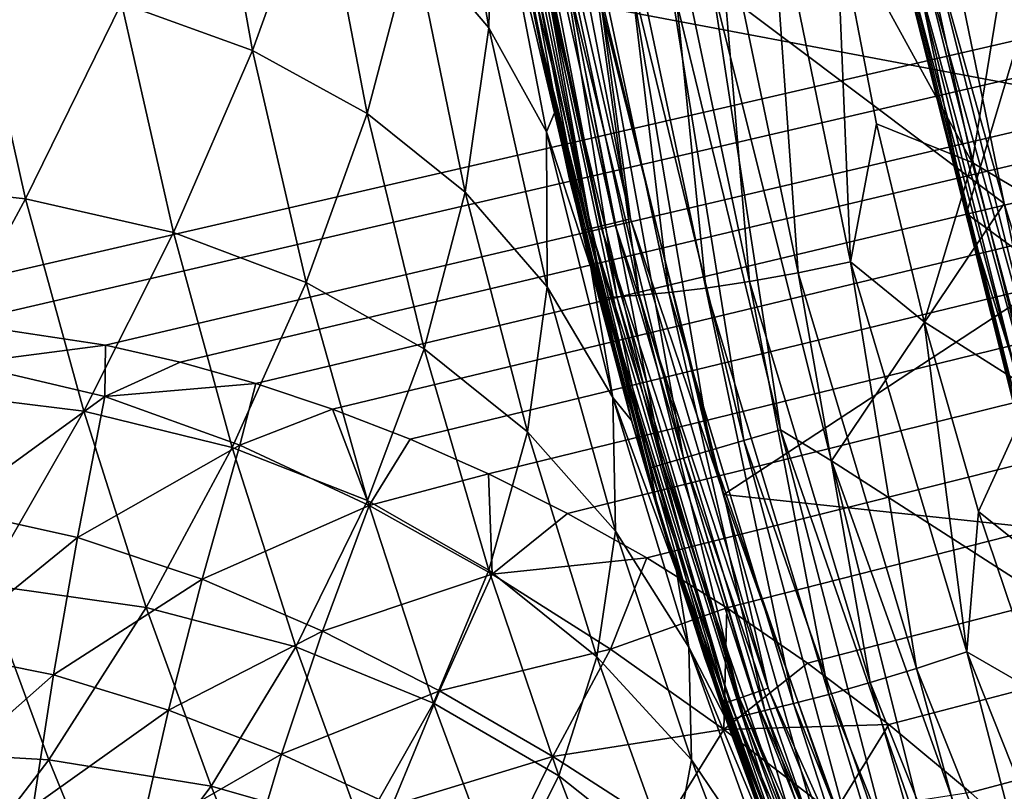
# Model space of a CAD drawing. Header units: millimetres. Extents: x -105 to 105, y -92 to 30.
# Tile 158 of 247: x -24.84 to -20.48, y -14.16 to -10.74. Entities that reach past the tile are written whole.
import ezdxf

# ---------------------------------------------------------------- set-up
doc = ezdxf.new("R2010")
doc.units = ezdxf.units.MM
doc.header["$LTSCALE"] = 59.53398
for name, color, linetype in [('2', 7, 'CONTINUOUS'), ('20', 7, 'CONTINUOUS'), ('29', 7, 'CONTINUOUS'), ('4', 7, 'CONTINUOUS'), ('55', 7, 'CONTINUOUS'), ('57', 7, 'CONTINUOUS'), ('65', 7, 'CONTINUOUS'), ('67', 7, 'CONTINUOUS'), ('69', 7, 'CONTINUOUS'), ('70', 7, 'CONTINUOUS'), ('8', 7, 'CONTINUOUS'), ('86', 7, 'CONTINUOUS'), ('91', 7, 'CONTINUOUS')]:
    doc.layers.add(name, color=color, linetype=linetype)

msp = doc.modelspace()

# ---------------------------------------------------------------- linework, layer by layer
at = {"layer": '2', "color": 7, "linetype": 'CONTINUOUS'}
for points in [[(-20.6462, -11.5957, 46.9009), (-20.253, -10.2786, 47.9938), (-21.0811, -9.4795, 46.9009), (-20.6462, -11.5957, 46.9009)], [(-19.7606, -12.2443, 47.9938), (-20.253, -10.2786, 47.9938), (-20.6462, -11.5957, 46.9009), (-19.7606, -12.2443, 47.9938)], [(-19.9995, -13.657, 46.9009), (-19.7606, -12.2443, 47.9938), (-20.6462, -11.5957, 46.9009), (-19.9995, -13.657, 46.9009)]]:
    msp.add_3dface(points, dxfattribs=at)
at = {"layer": '20', "color": 7, "linetype": 'CONTINUOUS'}
for points in [[(-22.6291, -10.3639, 66.4304), (-22.4059, -11.4439, 66.4285), (-22.6572, -10.0836, 66.7049), (-22.6291, -10.3639, 66.4304)], [(-22.6572, -10.0836, 66.7049), (-22.4059, -11.4439, 66.4285), (-22.2557, -11.9712, 66.7008), (-22.6572, -10.0836, 66.7049)], [(-22.6572, -10.0836, 66.7049), (-22.2557, -11.9712, 66.7008), (-22.5949, -10.0886, 66.9753), (-22.6572, -10.0836, 66.7049)], [(-21.9874, -10.0919, 67.8876), (-21.6082, -11.8978, 67.8755), (-21.7627, -10.076, 68.0477), (-21.9874, -10.0919, 67.8876)], [(-21.7627, -10.076, 68.0477), (-21.3924, -11.8593, 68.0351), (-21.5198, -10.0497, 68.1739), (-21.7627, -10.076, 68.0477)], [(-21.7627, -10.076, 68.0477), (-21.6082, -11.8978, 67.8755), (-21.3924, -11.8593, 68.0351), (-21.7627, -10.076, 68.0477)], [(-21.2241, -10.272, 68.2604), (-21.5198, -10.0497, 68.1739), (-21.1593, -11.8106, 68.1617), (-21.2241, -10.272, 68.2604)], [(-21.5198, -10.0497, 68.1739), (-21.3924, -11.8593, 68.0351), (-21.1593, -11.8106, 68.1617), (-21.5198, -10.0497, 68.1739)], [(-22.5949, -10.0886, 66.9753), (-22.2557, -11.9712, 66.7008), (-22.1955, -11.9662, 66.9702), (-22.5949, -10.0886, 66.9753)], [(-22.5949, -10.0886, 66.9753), (-22.1955, -11.9662, 66.9702), (-22.494, -10.0949, 67.235), (-22.5949, -10.0886, 66.9753)], [(-22.494, -10.0949, 67.235), (-22.1955, -11.9662, 66.9702), (-22.0972, -11.9587, 67.2282), (-22.494, -10.0949, 67.235)], [(-22.494, -10.0949, 67.235), (-22.0972, -11.9587, 67.2282), (-22.3574, -10.0993, 67.4774), (-22.494, -10.0949, 67.235)], [(-22.3574, -10.0993, 67.4774), (-21.9647, -11.9463, 67.4686), (-22.1875, -10.0991, 67.6965), (-22.3574, -10.0993, 67.4774)], [(-22.3574, -10.0993, 67.4774), (-22.0972, -11.9587, 67.2282), (-21.9647, -11.9463, 67.4686), (-22.3574, -10.0993, 67.4774)], [(-22.1875, -10.0991, 67.6965), (-21.8007, -11.9267, 67.6858), (-21.9874, -10.0919, 67.8876), (-22.1875, -10.0991, 67.6965)], [(-22.1875, -10.0991, 67.6965), (-21.9647, -11.9463, 67.4686), (-21.8007, -11.9267, 67.6858), (-22.1875, -10.0991, 67.6965)], [(-21.9874, -10.0919, 67.8876), (-21.8007, -11.9267, 67.6858), (-21.6082, -11.8978, 67.8755), (-21.9874, -10.0919, 67.8876)], [(-21.0443, -11.1983, 68.2542), (-21.2241, -10.272, 68.2604), (-21.1593, -11.8106, 68.1617), (-21.0443, -11.1983, 68.2542)], [(-20.8339, -12.0769, 68.2466), (-21.0443, -11.1983, 68.2542), (-21.1593, -11.8106, 68.1617), (-20.8339, -12.0769, 68.2466)], [(-22.4059, -11.4439, 66.4285), (-22.1309, -12.5127, 66.425), (-22.2557, -11.9712, 66.7008), (-22.4059, -11.4439, 66.4285)], [(-21.3924, -11.8593, 68.0351), (-20.8666, -13.6126, 68.0157), (-21.1593, -11.8106, 68.1617), (-21.3924, -11.8593, 68.0351)], [(-20.8339, -12.0769, 68.2466), (-21.1593, -11.8106, 68.1617), (-20.6448, -13.5396, 68.1432), (-20.8339, -12.0769, 68.2466)], [(-21.1593, -11.8106, 68.1617), (-20.8666, -13.6126, 68.0157), (-20.6448, -13.5396, 68.1432), (-21.1593, -11.8106, 68.1617)], [(-21.6082, -11.8978, 67.8755), (-21.0723, -13.6755, 67.8565), (-21.3924, -11.8593, 68.0351), (-21.6082, -11.8978, 67.8755)], [(-21.3924, -11.8593, 68.0351), (-21.0723, -13.6755, 67.8565), (-20.8666, -13.6126, 68.0157), (-21.3924, -11.8593, 68.0351)], [(-21.8007, -11.9267, 67.6858), (-21.2561, -13.7278, 67.6684), (-21.6082, -11.8978, 67.8755), (-21.8007, -11.9267, 67.6858)], [(-21.6082, -11.8978, 67.8755), (-21.2561, -13.7278, 67.6684), (-21.0723, -13.6755, 67.8565), (-21.6082, -11.8978, 67.8755)], [(-22.1955, -11.9662, 66.9702), (-21.6342, -13.8226, 66.9594), (-22.0972, -11.9587, 67.2282), (-22.1955, -11.9662, 66.9702)], [(-22.0972, -11.9587, 67.2282), (-21.5402, -13.7995, 67.2154), (-21.9647, -11.9463, 67.4686), (-22.0972, -11.9587, 67.2282)], [(-22.0972, -11.9587, 67.2282), (-21.6342, -13.8226, 66.9594), (-21.5402, -13.7995, 67.2154), (-22.0972, -11.9587, 67.2282)], [(-21.9647, -11.9463, 67.4686), (-21.413, -13.7686, 67.4534), (-21.8007, -11.9267, 67.6858), (-21.9647, -11.9463, 67.4686)], [(-21.9647, -11.9463, 67.4686), (-21.5402, -13.7995, 67.2154), (-21.413, -13.7686, 67.4534), (-21.9647, -11.9463, 67.4686)], [(-21.8007, -11.9267, 67.6858), (-21.413, -13.7686, 67.4534), (-21.2561, -13.7278, 67.6684), (-21.8007, -11.9267, 67.6858)], [(-22.2557, -11.9712, 66.7008), (-21.6906, -13.839, 66.6912), (-22.1955, -11.9662, 66.9702), (-22.2557, -11.9712, 66.7008)], [(-22.1309, -12.5127, 66.425), (-21.8057, -13.5651, 66.4197), (-22.2557, -11.9712, 66.7008), (-22.1309, -12.5127, 66.425)], [(-22.2557, -11.9712, 66.7008), (-21.8057, -13.5651, 66.4197), (-21.6906, -13.839, 66.6912), (-22.2557, -11.9712, 66.7008)], [(-22.1955, -11.9662, 66.9702), (-21.6906, -13.839, 66.6912), (-21.6342, -13.8226, 66.9594), (-22.1955, -11.9662, 66.9702)], [(-20.5923, -12.9166, 68.2381), (-20.8339, -12.0769, 68.2466), (-20.6448, -13.5396, 68.1432), (-20.5923, -12.9166, 68.2381)], [(-20.3188, -13.7268, 68.2285), (-20.5923, -12.9166, 68.2381), (-20.6448, -13.5396, 68.1432), (-20.3188, -13.7268, 68.2285)], [(-21.8057, -13.5651, 66.4197), (-21.4324, -14.5957, 66.4127), (-21.6906, -13.839, 66.6912), (-21.8057, -13.5651, 66.4197)], [(-20.8666, -13.6126, 68.0157), (-20.1776, -15.3378, 67.9874), (-20.6448, -13.5396, 68.1432), (-20.8666, -13.6126, 68.0157)], [(-20.3188, -13.7268, 68.2285), (-20.6448, -13.5396, 68.1432), (-19.9682, -15.2396, 68.1153), (-20.3188, -13.7268, 68.2285)], [(-20.6448, -13.5396, 68.1432), (-20.1776, -15.3378, 67.9874), (-19.9682, -15.2396, 68.1153), (-20.6448, -13.5396, 68.1432)], [(-21.0723, -13.6755, 67.8565), (-20.3723, -15.4261, 67.8294), (-20.8666, -13.6126, 68.0157), (-21.0723, -13.6755, 67.8565)], [(-20.8666, -13.6126, 68.0157), (-20.3723, -15.4261, 67.8294), (-20.1776, -15.3378, 67.9874), (-20.8666, -13.6126, 68.0157)], [(-21.2561, -13.7278, 67.6684), (-20.5465, -15.5026, 67.6434), (-21.0723, -13.6755, 67.8565), (-21.2561, -13.7278, 67.6684)], [(-21.0723, -13.6755, 67.8565), (-20.5465, -15.5026, 67.6434), (-20.3723, -15.4261, 67.8294), (-21.0723, -13.6755, 67.8565)], [(-21.413, -13.7686, 67.4534), (-20.6952, -15.5653, 67.4307), (-21.2561, -13.7278, 67.6684), (-21.413, -13.7686, 67.4534)], [(-21.2561, -13.7278, 67.6684), (-20.6952, -15.5653, 67.4307), (-20.5465, -15.5026, 67.6434), (-21.2561, -13.7278, 67.6684)], [(-21.5402, -13.7995, 67.2154), (-20.8155, -15.6157, 67.1953), (-21.413, -13.7686, 67.4534), (-21.5402, -13.7995, 67.2154)], [(-21.413, -13.7686, 67.4534), (-20.8155, -15.6157, 67.1953), (-20.6952, -15.5653, 67.4307), (-21.413, -13.7686, 67.4534)], [(-21.6906, -13.839, 66.6912), (-20.9537, -15.6834, 66.6749), (-21.6342, -13.8226, 66.9594), (-21.6906, -13.839, 66.6912)], [(-21.6342, -13.8226, 66.9594), (-20.9033, -15.655, 66.9416), (-21.5402, -13.7995, 67.2154), (-21.6342, -13.8226, 66.9594)], [(-21.6342, -13.8226, 66.9594), (-20.9537, -15.6834, 66.6749), (-20.9033, -15.655, 66.9416), (-21.6342, -13.8226, 66.9594)], [(-21.5402, -13.7995, 67.2154), (-20.9033, -15.655, 66.9416), (-20.8155, -15.6157, 67.1953), (-21.5402, -13.7995, 67.2154)], [(-21.4324, -14.5957, 66.4127), (-21.0099, -15.6086, 66.4035), (-21.6906, -13.839, 66.6912), (-21.4324, -14.5957, 66.4127)], [(-21.6906, -13.839, 66.6912), (-21.0099, -15.6086, 66.4035), (-20.9537, -15.6834, 66.6749), (-21.6906, -13.839, 66.6912)]]:
    msp.add_3dface(points, dxfattribs=at)
at = {"layer": '29', "color": 7, "linetype": 'CONTINUOUS'}
for points in [[(-22.4059, -11.4439, 66.4285), (-22.6291, -10.3639, 66.4304), (-22.5581, -10.7371, 49.35), (-22.4059, -11.4439, 66.4285)], [(-22.0096, -12.9265, 49.35), (-22.4059, -11.4439, 66.4285), (-22.5581, -10.7371, 49.35), (-22.0096, -12.9265, 49.35)], [(-22.1309, -12.5127, 66.425), (-22.4059, -11.4439, 66.4285), (-22.0096, -12.9265, 49.35), (-22.1309, -12.5127, 66.425)], [(-21.8057, -13.5651, 66.4197), (-22.1309, -12.5127, 66.425), (-22.0096, -12.9265, 49.35), (-21.8057, -13.5651, 66.4197)], [(-21.2492, -15.0517, 49.35), (-21.8057, -13.5651, 66.4197), (-22.0096, -12.9265, 49.35), (-21.2492, -15.0517, 49.35)], [(-21.4324, -14.5957, 66.4127), (-21.8057, -13.5651, 66.4197), (-21.2492, -15.0517, 49.35), (-21.4324, -14.5957, 66.4127)]]:
    msp.add_3dface(points, dxfattribs=at)
at = {"layer": '4', "color": 7, "linetype": 'CONTINUOUS'}
for points in [[(-20.9104, -9.4533, 46.6), (-20.479, -11.5524, 46.6), (-20.8055, -10.3885, 46.6088), (-20.9104, -9.4533, 46.6)], [(-20.6462, -11.5957, 46.9009), (-21.0811, -9.4795, 46.9009), (-20.9389, -10.415, 46.8454), (-20.6462, -11.5957, 46.9009)], [(-20.8055, -10.3885, 46.6088), (-20.2997, -12.4079, 46.6088), (-20.8584, -10.399, 46.6348), (-20.8055, -10.3885, 46.6088)], [(-20.8055, -10.3885, 46.6088), (-20.479, -11.5524, 46.6), (-20.2997, -12.4079, 46.6088), (-20.8055, -10.3885, 46.6088)], [(-20.9306, -10.4134, 46.7274), (-20.4218, -12.4449, 46.7274), (-20.9435, -10.4159, 46.7857), (-20.9306, -10.4134, 46.7274)], [(-20.9435, -10.4159, 46.7857), (-20.4343, -12.4487, 46.7857), (-20.9389, -10.415, 46.8454), (-20.9435, -10.4159, 46.7857)], [(-20.9435, -10.4159, 46.7857), (-20.4218, -12.4449, 46.7274), (-20.4343, -12.4487, 46.7857), (-20.9435, -10.4159, 46.7857)], [(-20.6462, -11.5957, 46.9009), (-20.9389, -10.415, 46.8454), (-20.4298, -12.4473, 46.8454), (-20.6462, -11.5957, 46.9009)], [(-20.9389, -10.415, 46.8454), (-20.4343, -12.4487, 46.7857), (-20.4298, -12.4473, 46.8454), (-20.9389, -10.415, 46.8454)], [(-20.9014, -10.4075, 46.6755), (-20.3932, -12.4362, 46.6755), (-20.9306, -10.4134, 46.7274), (-20.9014, -10.4075, 46.6755)], [(-20.9306, -10.4134, 46.7274), (-20.3932, -12.4362, 46.6755), (-20.4218, -12.4449, 46.7274), (-20.9306, -10.4134, 46.7274)], [(-20.8584, -10.399, 46.6348), (-20.3513, -12.4235, 46.6348), (-20.9014, -10.4075, 46.6755), (-20.8584, -10.399, 46.6348)], [(-20.9014, -10.4075, 46.6755), (-20.3513, -12.4235, 46.6348), (-20.3932, -12.4362, 46.6755), (-20.9014, -10.4075, 46.6755)], [(-20.8584, -10.399, 46.6348), (-20.2997, -12.4079, 46.6088), (-20.3513, -12.4235, 46.6348), (-20.8584, -10.399, 46.6348)], [(-20.479, -11.5524, 46.6), (-19.8375, -13.597, 46.6), (-20.2997, -12.4079, 46.6088), (-20.479, -11.5524, 46.6)], [(-19.9995, -13.657, 46.9009), (-20.6462, -11.5957, 46.9009), (-20.4298, -12.4473, 46.8454), (-19.9995, -13.657, 46.9009)]]:
    msp.add_3dface(points, dxfattribs=at)
at = {"layer": '55', "color": 7, "linetype": 'CONTINUOUS'}
for points in [[(-19.6869, -9.2659, 49.05), (-19.2807, -11.2421, 49.05), (-22.2635, -10.6801, 49.05), (-19.6869, -9.2659, 49.05)], [(-22.2635, -10.6801, 49.05), (-19.2807, -11.2421, 49.05), (-21.7219, -12.8417, 49.05), (-22.2635, -10.6801, 49.05)], [(-19.2807, -11.2421, 49.05), (-18.6768, -13.1671, 49.05), (-21.7219, -12.8417, 49.05), (-19.2807, -11.2421, 49.05)], [(-21.7219, -12.8417, 49.05), (-18.6768, -13.1671, 49.05), (-20.9708, -14.9399, 49.05), (-21.7219, -12.8417, 49.05)], [(-18.6768, -13.1671, 49.05), (-17.8811, -15.0212, 49.05), (-20.9708, -14.9399, 49.05), (-18.6768, -13.1671, 49.05)]]:
    msp.add_3dface(points, dxfattribs=at)
at = {"layer": '57', "color": 7, "linetype": 'CONTINUOUS'}
for points in [[(-22.6788, -9.5107, 49.1378), (-22.2662, -11.6517, 49.1378), (-22.7261, -9.5175, 49.1999), (-22.6788, -9.5107, 49.1378)], [(-22.6172, -9.5019, 49.0901), (-22.2057, -11.637, 49.0901), (-22.6788, -9.5107, 49.1378), (-22.6172, -9.5019, 49.0901)], [(-22.6788, -9.5107, 49.1378), (-22.2057, -11.637, 49.0901), (-22.2662, -11.6517, 49.1378), (-22.6788, -9.5107, 49.1378)], [(-22.5455, -9.4916, 49.0601), (-22.1353, -11.62, 49.0601), (-22.6172, -9.5019, 49.0901), (-22.5455, -9.4916, 49.0601)], [(-22.6172, -9.5019, 49.0901), (-22.1353, -11.62, 49.0601), (-22.2057, -11.637, 49.0901), (-22.6172, -9.5019, 49.0901)], [(-22.5455, -9.4916, 49.0601), (-22.2635, -10.6801, 49.05), (-22.1353, -11.62, 49.0601), (-22.5455, -9.4916, 49.0601)], [(-22.7261, -9.5175, 49.1999), (-22.3126, -11.663, 49.1999), (-22.7558, -9.5218, 49.2724), (-22.7261, -9.5175, 49.1999)], [(-22.5581, -10.7371, 49.35), (-22.7558, -9.5218, 49.2724), (-22.3417, -11.67, 49.2724), (-22.5581, -10.7371, 49.35)], [(-22.7558, -9.5218, 49.2724), (-22.3126, -11.663, 49.1999), (-22.3417, -11.67, 49.2724), (-22.7558, -9.5218, 49.2724)], [(-22.7261, -9.5175, 49.1999), (-22.2662, -11.6517, 49.1378), (-22.3126, -11.663, 49.1999), (-22.7261, -9.5175, 49.1999)], [(-22.2635, -10.6801, 49.05), (-21.7219, -12.8417, 49.05), (-22.1353, -11.62, 49.0601), (-22.2635, -10.6801, 49.05)], [(-22.0096, -12.9265, 49.35), (-22.5581, -10.7371, 49.35), (-22.3417, -11.67, 49.2724), (-22.0096, -12.9265, 49.35)], [(-22.2662, -11.6517, 49.1378), (-21.6519, -13.7438, 49.1378), (-22.3126, -11.663, 49.1999), (-22.2662, -11.6517, 49.1378)], [(-22.2057, -11.637, 49.0901), (-21.5931, -13.7234, 49.0901), (-22.2662, -11.6517, 49.1378), (-22.2057, -11.637, 49.0901)], [(-22.2662, -11.6517, 49.1378), (-21.5931, -13.7234, 49.0901), (-21.6519, -13.7438, 49.1378), (-22.2662, -11.6517, 49.1378)], [(-22.1353, -11.62, 49.0601), (-21.5246, -13.6997, 49.0601), (-22.2057, -11.637, 49.0901), (-22.1353, -11.62, 49.0601)], [(-22.2057, -11.637, 49.0901), (-21.5246, -13.6997, 49.0601), (-21.5931, -13.7234, 49.0901), (-22.2057, -11.637, 49.0901)], [(-22.1353, -11.62, 49.0601), (-21.7219, -12.8417, 49.05), (-21.5246, -13.6997, 49.0601), (-22.1353, -11.62, 49.0601)], [(-22.3126, -11.663, 49.1999), (-21.697, -13.7594, 49.1999), (-22.3417, -11.67, 49.2724), (-22.3126, -11.663, 49.1999)], [(-22.0096, -12.9265, 49.35), (-22.3417, -11.67, 49.2724), (-21.7254, -13.7692, 49.2724), (-22.0096, -12.9265, 49.35)], [(-22.3417, -11.67, 49.2724), (-21.697, -13.7594, 49.1999), (-21.7254, -13.7692, 49.2724), (-22.3417, -11.67, 49.2724)], [(-22.3126, -11.663, 49.1999), (-21.6519, -13.7438, 49.1378), (-21.697, -13.7594, 49.1999), (-22.3126, -11.663, 49.1999)], [(-21.7219, -12.8417, 49.05), (-20.9708, -14.9399, 49.05), (-21.5246, -13.6997, 49.0601), (-21.7219, -12.8417, 49.05)], [(-21.2492, -15.0517, 49.35), (-22.0096, -12.9265, 49.35), (-21.7254, -13.7692, 49.2724), (-21.2492, -15.0517, 49.35)], [(-21.5246, -13.6997, 49.0601), (-20.719, -15.712, 49.0601), (-21.5931, -13.7234, 49.0901), (-21.5246, -13.6997, 49.0601)], [(-21.5246, -13.6997, 49.0601), (-20.9708, -14.9399, 49.05), (-20.719, -15.712, 49.0601), (-21.5246, -13.6997, 49.0601)], [(-21.6519, -13.7438, 49.1378), (-20.8415, -15.768, 49.1378), (-21.697, -13.7594, 49.1999), (-21.6519, -13.7438, 49.1378)], [(-21.5931, -13.7234, 49.0901), (-20.7849, -15.7421, 49.0901), (-21.6519, -13.7438, 49.1378), (-21.5931, -13.7234, 49.0901)], [(-21.6519, -13.7438, 49.1378), (-20.7849, -15.7421, 49.0901), (-20.8415, -15.768, 49.1378), (-21.6519, -13.7438, 49.1378)], [(-21.5931, -13.7234, 49.0901), (-20.719, -15.712, 49.0601), (-20.7849, -15.7421, 49.0901), (-21.5931, -13.7234, 49.0901)], [(-21.697, -13.7594, 49.1999), (-20.8849, -15.7878, 49.1999), (-21.7254, -13.7692, 49.2724), (-21.697, -13.7594, 49.1999)], [(-21.2492, -15.0517, 49.35), (-21.7254, -13.7692, 49.2724), (-20.9122, -15.8003, 49.2724), (-21.2492, -15.0517, 49.35)], [(-21.7254, -13.7692, 49.2724), (-20.8849, -15.7878, 49.1999), (-20.9122, -15.8003, 49.2724), (-21.7254, -13.7692, 49.2724)], [(-21.697, -13.7594, 49.1999), (-20.8415, -15.768, 49.1378), (-20.8849, -15.7878, 49.1999), (-21.697, -13.7594, 49.1999)]]:
    msp.add_3dface(points, dxfattribs=at)
at = {"layer": '65', "color": 7, "linetype": 'CONTINUOUS'}
for points in [[(-57.7932, -12.0501, -18.25), (-64.1, 0, -18.25), (73.1072, 10.7344, -18.25), (-57.7932, -12.0501, -18.25)], [(-25.7269, -12.0501, -18.25), (-57.7932, -12.0501, -18.25), (73.1072, 10.7344, -18.25), (-25.7269, -12.0501, -18.25)], [(-25.1092, -12.0815, -18.25), (-25.7269, -12.0501, -18.25), (73.1072, 10.7344, -18.25), (-25.1092, -12.0815, -18.25)], [(-24.4633, -12.1795, -18.25), (-25.1092, -12.0815, -18.25), (73.1072, 10.7344, -18.25), (-24.4633, -12.1795, -18.25)], [(73.1072, 10.7344, -18.25), (71.8738, 10.4421, -18.25), (-24.4633, -12.1795, -18.25), (73.1072, 10.7344, -18.25)], [(-24.1322, -12.2551, -18.25), (-24.4633, -12.1795, -18.25), (71.8738, 10.4421, -18.25), (-24.1322, -12.2551, -18.25)], [(-23.7962, -12.3493, -18.25), (-24.1322, -12.2551, -18.25), (71.8738, 10.4421, -18.25), (-23.7962, -12.3493, -18.25)], [(-23.456, -12.4627, -18.25), (-23.7962, -12.3493, -18.25), (71.8738, 10.4421, -18.25), (-23.456, -12.4627, -18.25)], [(-23.112, -12.596, -18.25), (-23.456, -12.4627, -18.25), (71.8738, 10.4421, -18.25), (-23.112, -12.596, -18.25)], [(-22.7646, -12.7499, -18.25), (-23.112, -12.596, -18.25), (71.8738, 10.4421, -18.25), (-22.7646, -12.7499, -18.25)], [(-22.4146, -12.9252, -18.25), (-22.7646, -12.7499, -18.25), (71.8738, 10.4421, -18.25), (-22.4146, -12.9252, -18.25)], [(-22.0623, -13.1227, -18.25), (-22.4146, -12.9252, -18.25), (71.8738, 10.4421, -18.25), (-22.0623, -13.1227, -18.25)], [(-21.7076, -13.3435, -18.25), (-22.0623, -13.1227, -18.25), (71.8738, 10.4421, -18.25), (-21.7076, -13.3435, -18.25)], [(-21.3505, -13.5891, -18.25), (-21.7076, -13.3435, -18.25), (71.8738, 10.4421, -18.25), (-21.3505, -13.5891, -18.25)], [(-20.9906, -13.8612, -18.25), (-21.3505, -13.5891, -18.25), (71.8738, 10.4421, -18.25), (-20.9906, -13.8612, -18.25)], [(-20.6274, -14.162, -18.25), (-20.9906, -13.8612, -18.25), (71.8738, 10.4421, -18.25), (-20.6274, -14.162, -18.25)], [(-20.2592, -14.4951, -18.25), (-20.6274, -14.162, -18.25), (71.8738, 10.4421, -18.25), (-20.2592, -14.4951, -18.25)]]:
    msp.add_3dface(points, dxfattribs=at)
at = {"layer": '67', "color": 7, "linetype": 'CONTINUOUS'}
for points in [[(-22.5581, -10.7371, 45.8), (-22.8892, -8.5044, 45.8), (-22.6117, -10.4586, 19.9203), (-22.5581, -10.7371, 45.8)], [(-22.472, -11.15, 19.4657), (-22.5581, -10.7371, 45.8), (-22.6117, -10.4586, 19.9203), (-22.472, -11.15, 19.4657)], [(-22.0096, -12.9265, 45.8), (-22.5581, -10.7371, 45.8), (-22.1307, -12.5135, 18.4349), (-22.0096, -12.9265, 45.8)], [(-22.1307, -12.5135, 18.4349), (-22.5581, -10.7371, 45.8), (-22.3115, -11.8356, 18.9709), (-22.1307, -12.5135, 18.4349)], [(-22.3115, -11.8356, 18.9709), (-22.5581, -10.7371, 45.8), (-22.472, -11.15, 19.4657), (-22.3115, -11.8356, 18.9709)], [(-21.9308, -13.1812, 17.8568), (-22.0096, -12.9265, 45.8), (-22.1307, -12.5135, 18.4349), (-21.9308, -13.1812, 17.8568)], [(-21.2492, -15.0517, 45.8), (-22.0096, -12.9265, 45.8), (-21.4789, -14.4753, 16.5722), (-21.2492, -15.0517, 45.8)], [(-21.4789, -14.4753, 16.5722), (-22.0096, -12.9265, 45.8), (-21.7129, -13.8362, 17.2359), (-21.4789, -14.4753, 16.5722)], [(-21.7129, -13.8362, 17.2359), (-22.0096, -12.9265, 45.8), (-21.9308, -13.1812, 17.8568), (-21.7129, -13.8362, 17.2359)]]:
    msp.add_3dface(points, dxfattribs=at)
at = {"layer": '69', "color": 7, "linetype": 'CONTINUOUS'}
for points in [[(-20.479, -11.5524, 46.6), (-20.9104, -9.4533, 46.6), (-21.7739, -10.5787, 46.6), (-20.479, -11.5524, 46.6)], [(-21.2448, -12.6921, 46.6), (-20.479, -11.5524, 46.6), (-21.7739, -10.5787, 46.6), (-21.2448, -12.6921, 46.6)], [(-19.8375, -13.597, 46.6), (-20.479, -11.5524, 46.6), (-21.2448, -12.6921, 46.6), (-19.8375, -13.597, 46.6)], [(-20.5109, -14.7436, 46.6), (-19.8375, -13.597, 46.6), (-21.2448, -12.6921, 46.6), (-20.5109, -14.7436, 46.6)], [(-18.9925, -15.5662, 46.6), (-19.8375, -13.597, 46.6), (-20.5109, -14.7436, 46.6), (-18.9925, -15.5662, 46.6)]]:
    msp.add_3dface(points, dxfattribs=at)
at = {"layer": '70', "color": 7, "linetype": 'CONTINUOUS'}
for points in [[(-22.8892, -8.5044, 45.8), (-22.5581, -10.7371, 45.8), (-22.5647, -10.599, 45.978), (-22.8892, -8.5044, 45.8)], [(-21.7789, -12.6449, 46.4258), (-22.139, -10.5169, 46.5211), (-22.2882, -10.5457, 46.4258), (-21.7789, -12.6449, 46.4258)], [(-21.6332, -12.6021, 46.5211), (-21.9728, -10.4849, 46.5801), (-22.139, -10.5169, 46.5211), (-21.6332, -12.6021, 46.5211)], [(-21.6332, -12.6021, 46.5211), (-22.139, -10.5169, 46.5211), (-21.7789, -12.6449, 46.4258), (-21.6332, -12.6021, 46.5211)], [(-21.4707, -12.5544, 46.5801), (-21.7739, -10.5787, 46.6), (-21.9728, -10.4849, 46.5801), (-21.4707, -12.5544, 46.5801)], [(-21.4707, -12.5544, 46.5801), (-21.9728, -10.4849, 46.5801), (-21.6332, -12.6021, 46.5211), (-21.4707, -12.5544, 46.5801)], [(-21.9007, -12.6806, 46.2991), (-22.2882, -10.5457, 46.4258), (-22.4128, -10.5697, 46.2991), (-21.9007, -12.6806, 46.2991)], [(-21.7789, -12.6449, 46.4258), (-22.2882, -10.5457, 46.4258), (-21.9007, -12.6806, 46.2991), (-21.7789, -12.6449, 46.4258)], [(-22.0491, -12.7242, 45.978), (-22.5065, -10.5878, 46.1473), (-22.5647, -10.599, 45.978), (-22.0491, -12.7242, 45.978)], [(-22.5581, -10.7371, 45.8), (-22.0491, -12.7242, 45.978), (-22.5647, -10.599, 45.978), (-22.5581, -10.7371, 45.8)], [(-21.9922, -12.7075, 46.1473), (-22.4128, -10.5697, 46.2991), (-22.5065, -10.5878, 46.1473), (-21.9922, -12.7075, 46.1473)], [(-21.9922, -12.7075, 46.1473), (-22.5065, -10.5878, 46.1473), (-22.0491, -12.7242, 45.978), (-21.9922, -12.7075, 46.1473)], [(-21.9007, -12.6806, 46.2991), (-22.4128, -10.5697, 46.2991), (-21.9922, -12.7075, 46.1473), (-21.9007, -12.6806, 46.2991)], [(-21.2448, -12.6921, 46.6), (-21.7739, -10.5787, 46.6), (-21.4707, -12.5544, 46.5801), (-21.2448, -12.6921, 46.6)], [(-22.5581, -10.7371, 45.8), (-22.0096, -12.9265, 45.8), (-22.0491, -12.7242, 45.978), (-22.5581, -10.7371, 45.8)], [(-20.9314, -14.6297, 46.5211), (-21.4707, -12.5544, 46.5801), (-21.6332, -12.6021, 46.5211), (-20.9314, -14.6297, 46.5211)], [(-20.7742, -14.5667, 46.5801), (-21.2448, -12.6921, 46.6), (-21.4707, -12.5544, 46.5801), (-20.7742, -14.5667, 46.5801)], [(-20.7742, -14.5667, 46.5801), (-21.4707, -12.5544, 46.5801), (-20.9314, -14.6297, 46.5211), (-20.7742, -14.5667, 46.5801)], [(-21.0724, -14.6861, 46.4258), (-21.6332, -12.6021, 46.5211), (-21.7789, -12.6449, 46.4258), (-21.0724, -14.6861, 46.4258)], [(-20.9314, -14.6297, 46.5211), (-21.6332, -12.6021, 46.5211), (-21.0724, -14.6861, 46.4258), (-20.9314, -14.6297, 46.5211)], [(-21.1902, -14.7333, 46.2991), (-21.7789, -12.6449, 46.4258), (-21.9007, -12.6806, 46.2991), (-21.1902, -14.7333, 46.2991)], [(-21.0724, -14.6861, 46.4258), (-21.7789, -12.6449, 46.4258), (-21.1902, -14.7333, 46.2991), (-21.0724, -14.6861, 46.4258)], [(-21.2788, -14.7688, 46.1473), (-21.9007, -12.6806, 46.2991), (-21.9922, -12.7075, 46.1473), (-21.2788, -14.7688, 46.1473)], [(-21.1902, -14.7333, 46.2991), (-21.9007, -12.6806, 46.2991), (-21.2788, -14.7688, 46.1473), (-21.1902, -14.7333, 46.2991)], [(-20.5109, -14.7436, 46.6), (-21.2448, -12.6921, 46.6), (-20.7742, -14.5667, 46.5801), (-20.5109, -14.7436, 46.6)], [(-21.3338, -14.7908, 45.978), (-21.9922, -12.7075, 46.1473), (-22.0491, -12.7242, 45.978), (-21.3338, -14.7908, 45.978)], [(-22.0096, -12.9265, 45.8), (-21.3338, -14.7908, 45.978), (-22.0491, -12.7242, 45.978), (-22.0096, -12.9265, 45.8)], [(-21.2788, -14.7688, 46.1473), (-21.9922, -12.7075, 46.1473), (-21.3338, -14.7908, 45.978), (-21.2788, -14.7688, 46.1473)], [(-22.0096, -12.9265, 45.8), (-21.2492, -15.0517, 45.8), (-21.3338, -14.7908, 45.978), (-22.0096, -12.9265, 45.8)]]:
    msp.add_3dface(points, dxfattribs=at)
at = {"layer": '8', "color": 7, "linetype": 'CONTINUOUS'}
for points in [[(-21.2241, -10.272, 68.2604), (-21.0443, -11.1983, 68.2542), (-20.62, -11.3697, 68.3503), (-21.2241, -10.272, 68.2604)], [(-20.8456, -10.3333, 68.3535), (-21.2241, -10.272, 68.2604), (-20.62, -11.3697, 68.3503), (-20.8456, -10.3333, 68.3535)], [(-20.8456, -10.3333, 68.3535), (-20.62, -11.3697, 68.3503), (-20.4768, -10.4896, 68.4372), (-20.8456, -10.3333, 68.3535)], [(-20.4768, -10.4896, 68.4372), (-20.62, -11.3697, 68.3503), (-20.2158, -11.6105, 68.434), (-20.4768, -10.4896, 68.4372)], [(-21.0443, -11.1983, 68.2542), (-20.8339, -12.0769, 68.2466), (-20.62, -11.3697, 68.3503), (-21.0443, -11.1983, 68.2542)], [(-20.62, -11.3697, 68.3503), (-20.8339, -12.0769, 68.2466), (-20.348, -12.3829, 68.3448), (-20.62, -11.3697, 68.3503)], [(-20.62, -11.3697, 68.3503), (-20.348, -12.3829, 68.3448), (-20.2158, -11.6105, 68.434), (-20.62, -11.3697, 68.3503)], [(-20.8339, -12.0769, 68.2466), (-20.5923, -12.9166, 68.2381), (-20.348, -12.3829, 68.3448), (-20.8339, -12.0769, 68.2466)], [(-20.348, -12.3829, 68.3448), (-20.5923, -12.9166, 68.2381), (-20.0296, -13.3682, 68.3371), (-20.348, -12.3829, 68.3448)], [(-20.5923, -12.9166, 68.2381), (-20.3188, -13.7268, 68.2285), (-20.0296, -13.3682, 68.3371), (-20.5923, -12.9166, 68.2381)]]:
    msp.add_3dface(points, dxfattribs=at)
at = {"layer": '86', "color": 7, "linetype": 'CONTINUOUS'}
for points in [[(-22.7641, -10.7734, 17.4651), (-22.9704, -9.5679, 18.2456), (-23.0994, -10.3791, 16.7831), (-22.7641, -10.7734, 17.4651)], [(-22.7641, -10.7734, 17.4651), (-22.7469, -9.9911, 19.0411), (-22.9704, -9.5679, 18.2456), (-22.7641, -10.7734, 17.4651)], [(-23.8111, -10.8731, 14.8353), (-24.0069, -9.7886, 15.6187), (-24.3914, -10.6642, 14.3681), (-23.8111, -10.8731, 14.8353)], [(-23.8111, -10.8731, 14.8353), (-23.5137, -10.0508, 16.1676), (-24.0069, -9.7886, 15.6187), (-23.8111, -10.8731, 14.8353)], [(-22.5077, -11.2337, 18.2138), (-22.7469, -9.9911, 19.0411), (-22.7641, -10.7734, 17.4651), (-22.5077, -11.2337, 18.2138)], [(-22.472, -11.15, 19.4657), (-22.6117, -10.4586, 19.9203), (-22.7469, -9.9911, 19.0411), (-22.472, -11.15, 19.4657)], [(-22.5077, -11.2337, 18.2138), (-22.472, -11.15, 19.4657), (-22.7469, -9.9911, 19.0411), (-22.5077, -11.2337, 18.2138)], [(-23.3033, -11.1522, 15.3607), (-23.5137, -10.0508, 16.1676), (-23.8111, -10.8731, 14.8353), (-23.3033, -11.1522, 15.3607)], [(-23.3033, -11.1522, 15.3607), (-23.0994, -10.3791, 16.7831), (-23.5137, -10.0508, 16.1676), (-23.3033, -11.1522, 15.3607)], [(-22.8678, -11.5017, 15.9445), (-23.0994, -10.3791, 16.7831), (-23.3033, -11.1522, 15.3607), (-22.8678, -11.5017, 15.9445)], [(-22.8678, -11.5017, 15.9445), (-22.7641, -10.7734, 17.4651), (-23.0994, -10.3791, 16.7831), (-22.8678, -11.5017, 15.9445)], [(-24.817, -11.5309, 13.1142), (-25.044, -10.5256, 13.9593), (-25.5381, -11.4547, 12.7655), (-24.817, -11.5309, 13.1142)], [(-24.817, -11.5309, 13.1142), (-24.3914, -10.6642, 14.3681), (-25.044, -10.5256, 13.9593), (-24.817, -11.5309, 13.1142)], [(-24.1619, -11.6799, 13.5132), (-24.3914, -10.6642, 14.3681), (-24.817, -11.5309, 13.1142), (-24.1619, -11.6799, 13.5132)], [(-24.1619, -11.6799, 13.5132), (-23.8111, -10.8731, 14.8353), (-24.3914, -10.6642, 14.3681), (-24.1619, -11.6799, 13.5132)], [(-22.5047, -11.9215, 16.5864), (-22.7641, -10.7734, 17.4651), (-22.8678, -11.5017, 15.9445), (-22.5047, -11.9215, 16.5864)], [(-22.5047, -11.9215, 16.5864), (-22.5077, -11.2337, 18.2138), (-22.7641, -10.7734, 17.4651), (-22.5047, -11.9215, 16.5864)], [(-23.5728, -11.9018, 13.9627), (-23.8111, -10.8731, 14.8353), (-24.1619, -11.6799, 13.5132), (-23.5728, -11.9018, 13.9627)], [(-23.5728, -11.9018, 13.9627), (-23.3033, -11.1522, 15.3607), (-23.8111, -10.8731, 14.8353), (-23.5728, -11.9018, 13.9627)], [(-23.0498, -12.1966, 14.4626), (-23.3033, -11.1522, 15.3607), (-23.5728, -11.9018, 13.9627), (-23.0498, -12.1966, 14.4626)], [(-23.0498, -12.1966, 14.4626), (-22.8678, -11.5017, 15.9445), (-23.3033, -11.1522, 15.3607), (-23.0498, -12.1966, 14.4626)], [(-22.3115, -11.8356, 18.9709), (-22.472, -11.15, 19.4657), (-22.5077, -11.2337, 18.2138), (-22.3115, -11.8356, 18.9709)], [(-22.2141, -12.4115, 17.2866), (-22.3115, -11.8356, 18.9709), (-22.5077, -11.2337, 18.2138), (-22.2141, -12.4115, 17.2866)], [(-22.2141, -12.4115, 17.2866), (-22.5077, -11.2337, 18.2138), (-22.5047, -11.9215, 16.5864), (-22.2141, -12.4115, 17.2866)], [(-25.2785, -12.3843, 11.8476), (-24.817, -11.5309, 13.1142), (-25.5381, -11.4547, 12.7655), (-25.2785, -12.3843, 11.8476)], [(-22.5927, -12.5642, 15.0128), (-22.8678, -11.5017, 15.9445), (-23.0498, -12.1966, 14.4626), (-22.5927, -12.5642, 15.0128)], [(-22.5927, -12.5642, 15.0128), (-22.5047, -11.9215, 16.5864), (-22.8678, -11.5017, 15.9445), (-22.5927, -12.5642, 15.0128)], [(-24.5597, -12.4718, 12.1908), (-24.817, -11.5309, 13.1142), (-25.2785, -12.3843, 11.8476), (-24.5597, -12.4718, 12.1908)], [(-24.5597, -12.4718, 12.1908), (-24.1619, -11.6799, 13.5132), (-24.817, -11.5309, 13.1142), (-24.5597, -12.4718, 12.1908)], [(-23.9009, -12.6332, 12.5769), (-24.1619, -11.6799, 13.5132), (-24.5597, -12.4718, 12.1908), (-23.9009, -12.6332, 12.5769)], [(-23.9009, -12.6332, 12.5769), (-23.5728, -11.9018, 13.9627), (-24.1619, -11.6799, 13.5132), (-23.9009, -12.6332, 12.5769)], [(-22.1307, -12.5135, 18.4349), (-22.3115, -11.8356, 18.9709), (-22.2141, -12.4115, 17.2866), (-22.1307, -12.5135, 18.4349)], [(-23.3021, -12.8685, 13.0061), (-23.5728, -11.9018, 13.9627), (-23.9009, -12.6332, 12.5769), (-23.3021, -12.8685, 13.0061)], [(-23.3021, -12.8685, 13.0061), (-23.0498, -12.1966, 14.4626), (-23.5728, -11.9018, 13.9627), (-23.3021, -12.8685, 13.0061)], [(-22.2016, -13.0047, 15.6135), (-22.5047, -11.9215, 16.5864), (-22.5927, -12.5642, 15.0128), (-22.2016, -13.0047, 15.6135)], [(-22.2016, -13.0047, 15.6135), (-22.2141, -12.4115, 17.2866), (-22.5047, -11.9215, 16.5864), (-22.2016, -13.0047, 15.6135)], [(-22.7631, -13.1777, 13.4782), (-23.0498, -12.1966, 14.4626), (-23.3021, -12.8685, 13.0061), (-22.7631, -13.1777, 13.4782)], [(-22.7631, -13.1777, 13.4782), (-22.5927, -12.5642, 15.0128), (-23.0498, -12.1966, 14.4626), (-22.7631, -13.1777, 13.4782)], [(-25.0006, -13.2405, 10.8612), (-24.5597, -12.4718, 12.1908), (-25.2785, -12.3843, 11.8476), (-25.0006, -13.2405, 10.8612)], [(-21.9308, -13.1812, 17.8568), (-22.1307, -12.5135, 18.4349), (-22.2141, -12.4115, 17.2866), (-21.9308, -13.1812, 17.8568)], [(-21.8764, -13.5181, 16.2646), (-21.9308, -13.1812, 17.8568), (-22.2141, -12.4115, 17.2866), (-21.8764, -13.5181, 16.2646)], [(-21.8764, -13.5181, 16.2646), (-22.2141, -12.4115, 17.2866), (-22.2016, -13.0047, 15.6135), (-21.8764, -13.5181, 16.2646)], [(-24.2824, -13.3419, 11.1946), (-24.5597, -12.4718, 12.1908), (-25.0006, -13.2405, 10.8612), (-24.2824, -13.3419, 11.1946)], [(-24.2824, -13.3419, 11.1946), (-23.9009, -12.6332, 12.5769), (-24.5597, -12.4718, 12.1908), (-24.2824, -13.3419, 11.1946)], [(-22.2841, -13.5609, 13.9934), (-22.5927, -12.5642, 15.0128), (-22.7631, -13.1777, 13.4782), (-22.2841, -13.5609, 13.9934)], [(-22.2841, -13.5609, 13.9934), (-22.2016, -13.0047, 15.6135), (-22.5927, -12.5642, 15.0128), (-22.2841, -13.5609, 13.9934)], [(-23.6185, -13.5171, 11.5642), (-23.9009, -12.6332, 12.5769), (-24.2824, -13.3419, 11.1946), (-23.6185, -13.5171, 11.5642)], [(-23.6185, -13.5171, 11.5642), (-23.3021, -12.8685, 13.0061), (-23.9009, -12.6332, 12.5769), (-23.6185, -13.5171, 11.5642)], [(-23.0089, -13.7661, 11.97), (-23.3021, -12.8685, 13.0061), (-23.6185, -13.5171, 11.5642), (-23.0089, -13.7661, 11.97)], [(-23.0089, -13.7661, 11.97), (-22.7631, -13.1777, 13.4782), (-23.3021, -12.8685, 13.0061), (-23.0089, -13.7661, 11.97)], [(-21.865, -14.018, 14.5515), (-22.2016, -13.0047, 15.6135), (-22.2841, -13.5609, 13.9934), (-21.865, -14.018, 14.5515)], [(-21.865, -14.018, 14.5515), (-21.8764, -13.5181, 16.2646), (-22.2016, -13.0047, 15.6135), (-21.865, -14.018, 14.5515)], [(-22.4536, -14.0889, 12.412), (-22.7631, -13.1777, 13.4782), (-23.0089, -13.7661, 11.97), (-22.4536, -14.0889, 12.412)], [(-22.4536, -14.0889, 12.412), (-22.2841, -13.5609, 13.9934), (-22.7631, -13.1777, 13.4782), (-22.4536, -14.0889, 12.412)], [(-21.7129, -13.8362, 17.2359), (-21.9308, -13.1812, 17.8568), (-21.8764, -13.5181, 16.2646), (-21.7129, -13.8362, 17.2359)], [(-24.7145, -14.0178, 9.8126), (-25.0006, -13.2405, 10.8612), (-25.4832, -13.9734, 9.5239), (-24.7145, -14.0178, 9.8126)], [(-24.7145, -14.0178, 9.8126), (-24.2824, -13.3419, 11.1946), (-25.0006, -13.2405, 10.8612), (-24.7145, -14.0178, 9.8126)], [(-23.995, -14.1349, 10.1313), (-24.2824, -13.3419, 11.1946), (-24.7145, -14.0178, 9.8126), (-23.995, -14.1349, 10.1313)], [(-23.995, -14.1349, 10.1313), (-23.6185, -13.5171, 11.5642), (-24.2824, -13.3419, 11.1946), (-23.995, -14.1349, 10.1313)], [(-23.3247, -14.3249, 10.4801), (-23.6185, -13.5171, 11.5642), (-23.995, -14.1349, 10.1313), (-23.3247, -14.3249, 10.4801)], [(-23.3247, -14.3249, 10.4801), (-23.0089, -13.7661, 11.97), (-23.6185, -13.5171, 11.5642), (-23.3247, -14.3249, 10.4801)], [(-21.4789, -14.4753, 16.5722), (-21.7129, -13.8362, 17.2359), (-21.8764, -13.5181, 16.2646), (-21.4789, -14.4753, 16.5722)], [(-21.5058, -14.5491, 15.1528), (-21.4789, -14.4753, 16.5722), (-21.8764, -13.5181, 16.2646), (-21.5058, -14.5491, 15.1528)], [(-21.5058, -14.5491, 15.1528), (-21.8764, -13.5181, 16.2646), (-21.865, -14.018, 14.5515), (-21.5058, -14.5491, 15.1528)], [(-21.9526, -14.4856, 12.8902), (-22.2841, -13.5609, 13.9934), (-22.4536, -14.0889, 12.412), (-21.9526, -14.4856, 12.8902)], [(-21.9526, -14.4856, 12.8902), (-21.865, -14.018, 14.5515), (-22.2841, -13.5609, 13.9934), (-21.9526, -14.4856, 12.8902)], [(-22.7036, -14.5878, 10.8589), (-23.0089, -13.7661, 11.97), (-23.3247, -14.3249, 10.4801), (-22.7036, -14.5878, 10.8589)], [(-22.7036, -14.5878, 10.8589), (-22.4536, -14.0889, 12.412), (-23.0089, -13.7661, 11.97), (-22.7036, -14.5878, 10.8589)], [(-25.1979, -14.6491, 8.4341), (-24.7145, -14.0178, 9.8126), (-25.4832, -13.9734, 9.5239), (-25.1979, -14.6491, 8.4341)], [(-24.4306, -14.7118, 8.7081), (-24.7145, -14.0178, 9.8126), (-25.1979, -14.6491, 8.4341), (-24.4306, -14.7118, 8.7081)], [(-24.4306, -14.7118, 8.7081), (-23.995, -14.1349, 10.1313), (-24.7145, -14.0178, 9.8126), (-24.4306, -14.7118, 8.7081)], [(-21.5059, -14.956, 13.4045), (-21.865, -14.018, 14.5515), (-21.9526, -14.4856, 12.8902), (-21.5059, -14.956, 13.4045)], [(-21.5059, -14.956, 13.4045), (-21.5058, -14.5491, 15.1528), (-21.865, -14.018, 14.5515), (-21.5059, -14.956, 13.4045)], [(-22.1316, -14.9235, 11.2677), (-22.4536, -14.0889, 12.412), (-22.7036, -14.5878, 10.8589), (-22.1316, -14.9235, 11.2677)], [(-22.1316, -14.9235, 11.2677), (-21.9526, -14.4856, 12.8902), (-22.4536, -14.0889, 12.412), (-22.1316, -14.9235, 11.2677)], [(-23.708, -14.8457, 9.0067), (-23.995, -14.1349, 10.1313), (-24.4306, -14.7118, 8.7081), (-23.708, -14.8457, 9.0067)], [(-23.708, -14.8457, 9.0067), (-23.3247, -14.3249, 10.4801), (-23.995, -14.1349, 10.1313), (-23.708, -14.8457, 9.0067)]]:
    msp.add_3dface(points, dxfattribs=at)
at = {"layer": '91', "color": 7, "linetype": 'CONTINUOUS'}
for points in [[(-25.1092, -12.0815, -18.25), (-24.4633, -12.1795, -18.25), (-25.0888, -12.2614, -18.2466), (-25.1092, -12.0815, -18.25)], [(-25.0888, -12.2614, -18.2466), (-24.4633, -12.1795, -18.25), (-24.4656, -12.4075, -18.2446), (-25.0888, -12.2614, -18.2466)], [(-24.4633, -12.1795, -18.25), (-24.1322, -12.2551, -18.25), (-24.4656, -12.4075, -18.2446), (-24.4633, -12.1795, -18.25)], [(-25.0888, -12.2614, -18.2466), (-24.4656, -12.4075, -18.2446), (-25.1532, -12.9068, -18.1766), (-25.0888, -12.2614, -18.2466)], [(-24.1322, -12.2551, -18.25), (-23.7962, -12.3493, -18.25), (-24.4656, -12.4075, -18.2446), (-24.1322, -12.2551, -18.25)], [(-24.4656, -12.4075, -18.2446), (-23.7962, -12.3493, -18.25), (-23.8667, -12.6234, -18.2411), (-24.4656, -12.4075, -18.2446)], [(-23.7962, -12.3493, -18.25), (-23.456, -12.4627, -18.25), (-23.8667, -12.6234, -18.2411), (-23.7962, -12.3493, -18.25)], [(-25.1532, -12.9068, -18.1766), (-24.4656, -12.4075, -18.2446), (-24.5866, -13.0316, -18.1693), (-25.1532, -12.9068, -18.1766)], [(-24.4656, -12.4075, -18.2446), (-23.8667, -12.6234, -18.2411), (-24.5866, -13.0316, -18.1693), (-24.4656, -12.4075, -18.2446)], [(-23.8667, -12.6234, -18.2411), (-23.456, -12.4627, -18.25), (-23.2947, -12.8904, -18.2367), (-23.8667, -12.6234, -18.2411)], [(-23.456, -12.4627, -18.25), (-23.112, -12.596, -18.25), (-23.2947, -12.8904, -18.2367), (-23.456, -12.4627, -18.25)], [(-23.112, -12.596, -18.25), (-22.7646, -12.7499, -18.25), (-23.2947, -12.8904, -18.2367), (-23.112, -12.596, -18.25)], [(-24.5866, -13.0316, -18.1693), (-23.8667, -12.6234, -18.2411), (-24.0348, -13.2167, -18.1595), (-24.5866, -13.0316, -18.1693)], [(-23.8667, -12.6234, -18.2411), (-23.2947, -12.8904, -18.2367), (-24.0348, -13.2167, -18.1595), (-23.8667, -12.6234, -18.2411)], [(-23.2947, -12.8904, -18.2367), (-22.7646, -12.7499, -18.25), (-22.7482, -13.1949, -18.2318), (-23.2947, -12.8904, -18.2367)], [(-22.7646, -12.7499, -18.25), (-22.4146, -12.9252, -18.25), (-22.7482, -13.1949, -18.2318), (-22.7646, -12.7499, -18.25)], [(-25.1532, -12.9068, -18.1766), (-24.5866, -13.0316, -18.1693), (-25.2099, -13.5369, -18.017), (-25.1532, -12.9068, -18.1766)], [(-24.0348, -13.2167, -18.1595), (-23.2947, -12.8904, -18.2367), (-23.5003, -13.447, -18.1492), (-24.0348, -13.2167, -18.1595)], [(-23.2947, -12.8904, -18.2367), (-22.7482, -13.1949, -18.2318), (-23.5003, -13.447, -18.1492), (-23.2947, -12.8904, -18.2367)], [(-22.4146, -12.9252, -18.25), (-22.0623, -13.1227, -18.25), (-22.7482, -13.1949, -18.2318), (-22.4146, -12.9252, -18.25)], [(-25.2099, -13.5369, -18.017), (-24.5866, -13.0316, -18.1693), (-24.6935, -13.6414, -18.0067), (-25.2099, -13.5369, -18.017)], [(-24.5866, -13.0316, -18.1693), (-24.0348, -13.2167, -18.1595), (-24.6935, -13.6414, -18.0067), (-24.5866, -13.0316, -18.1693)], [(-22.7482, -13.1949, -18.2318), (-22.0623, -13.1227, -18.25), (-22.2247, -13.5278, -18.2271), (-22.7482, -13.1949, -18.2318)], [(-22.0623, -13.1227, -18.25), (-21.7076, -13.3435, -18.25), (-22.2247, -13.5278, -18.2271), (-22.0623, -13.1227, -18.25)], [(-24.6935, -13.6414, -18.0067), (-24.0348, -13.2167, -18.1595), (-24.1839, -13.7975, -17.9941), (-24.6935, -13.6414, -18.0067)], [(-24.0348, -13.2167, -18.1595), (-23.5003, -13.447, -18.1492), (-24.1839, -13.7975, -17.9941), (-24.0348, -13.2167, -18.1595)], [(-23.5003, -13.447, -18.1492), (-22.7482, -13.1949, -18.2318), (-22.9824, -13.7116, -18.1398), (-23.5003, -13.447, -18.1492)], [(-22.7482, -13.1949, -18.2318), (-22.2247, -13.5278, -18.2271), (-22.9824, -13.7116, -18.1398), (-22.7482, -13.1949, -18.2318)], [(-22.2247, -13.5278, -18.2271), (-21.7076, -13.3435, -18.25), (-21.721, -13.8833, -18.2233), (-22.2247, -13.5278, -18.2271)], [(-21.7076, -13.3435, -18.25), (-21.3505, -13.5891, -18.25), (-21.721, -13.8833, -18.2233), (-21.7076, -13.3435, -18.25)], [(-24.1839, -13.7975, -17.9941), (-23.5003, -13.447, -18.1492), (-23.6831, -13.9931, -17.9818), (-24.1839, -13.7975, -17.9941)], [(-23.5003, -13.447, -18.1492), (-22.9824, -13.7116, -18.1398), (-23.6831, -13.9931, -17.9818), (-23.5003, -13.447, -18.1492)], [(-22.9824, -13.7116, -18.1398), (-22.2247, -13.5278, -18.2271), (-22.4797, -14.0033, -18.1325), (-22.9824, -13.7116, -18.1398)], [(-22.2247, -13.5278, -18.2271), (-21.721, -13.8833, -18.2233), (-22.4797, -14.0033, -18.1325), (-22.2247, -13.5278, -18.2271)], [(-25.2099, -13.5369, -18.017), (-24.6935, -13.6414, -18.0067), (-25.2579, -14.1392, -17.7709), (-25.2099, -13.5369, -18.017)], [(-21.3505, -13.5891, -18.25), (-20.9906, -13.8612, -18.25), (-21.721, -13.8833, -18.2233), (-21.3505, -13.5891, -18.25)], [(-25.2579, -14.1392, -17.7709), (-24.6935, -13.6414, -18.0067), (-24.7843, -14.2251, -17.7602), (-25.2579, -14.1392, -17.7709)], [(-24.6935, -13.6414, -18.0067), (-24.1839, -13.7975, -17.9941), (-24.7843, -14.2251, -17.7602), (-24.6935, -13.6414, -18.0067)], [(-23.6831, -13.9931, -17.9818), (-22.9824, -13.7116, -18.1398), (-23.1913, -14.22, -17.9721), (-23.6831, -13.9931, -17.9818)], [(-22.9824, -13.7116, -18.1398), (-22.4797, -14.0033, -18.1325), (-23.1913, -14.22, -17.9721), (-22.9824, -13.7116, -18.1398)], [(-24.7843, -14.2251, -17.7602), (-24.1839, -13.7975, -17.9941), (-24.3109, -14.3544, -17.7479), (-24.7843, -14.2251, -17.7602)], [(-24.1839, -13.7975, -17.9941), (-23.6831, -13.9931, -17.9818), (-24.3109, -14.3544, -17.7479), (-24.1839, -13.7975, -17.9941)], [(-21.721, -13.8833, -18.2233), (-20.9906, -13.8612, -18.25), (-21.2342, -14.2577, -18.2209), (-21.721, -13.8833, -18.2233)], [(-20.9906, -13.8612, -18.25), (-20.6274, -14.162, -18.25), (-21.2342, -14.2577, -18.2209), (-20.9906, -13.8612, -18.25)], [(-22.4797, -14.0033, -18.1325), (-21.721, -13.8833, -18.2233), (-21.99, -14.3177, -18.128), (-22.4797, -14.0033, -18.1325)], [(-21.721, -13.8833, -18.2233), (-21.2342, -14.2577, -18.2209), (-21.99, -14.3177, -18.128), (-21.721, -13.8833, -18.2233)], [(-24.3109, -14.3544, -17.7479), (-23.6831, -13.9931, -17.9818), (-23.8396, -14.5181, -17.7376), (-24.3109, -14.3544, -17.7479)], [(-23.6831, -13.9931, -17.9818), (-23.1913, -14.22, -17.9721), (-23.8396, -14.5181, -17.7376), (-23.6831, -13.9931, -17.9818)], [(-23.1913, -14.22, -17.9721), (-22.4797, -14.0033, -18.1325), (-22.708, -14.4727, -17.9664), (-23.1913, -14.22, -17.9721)], [(-22.4797, -14.0033, -18.1325), (-21.99, -14.3177, -18.128), (-22.708, -14.4727, -17.9664), (-22.4797, -14.0033, -18.1325)], [(-25.2579, -14.1392, -17.7709), (-24.7843, -14.2251, -17.7602), (-25.2962, -14.702, -17.4432), (-25.2579, -14.1392, -17.7709)]]:
    msp.add_3dface(points, dxfattribs=at)

doc.saveas('drawing.dxf')
